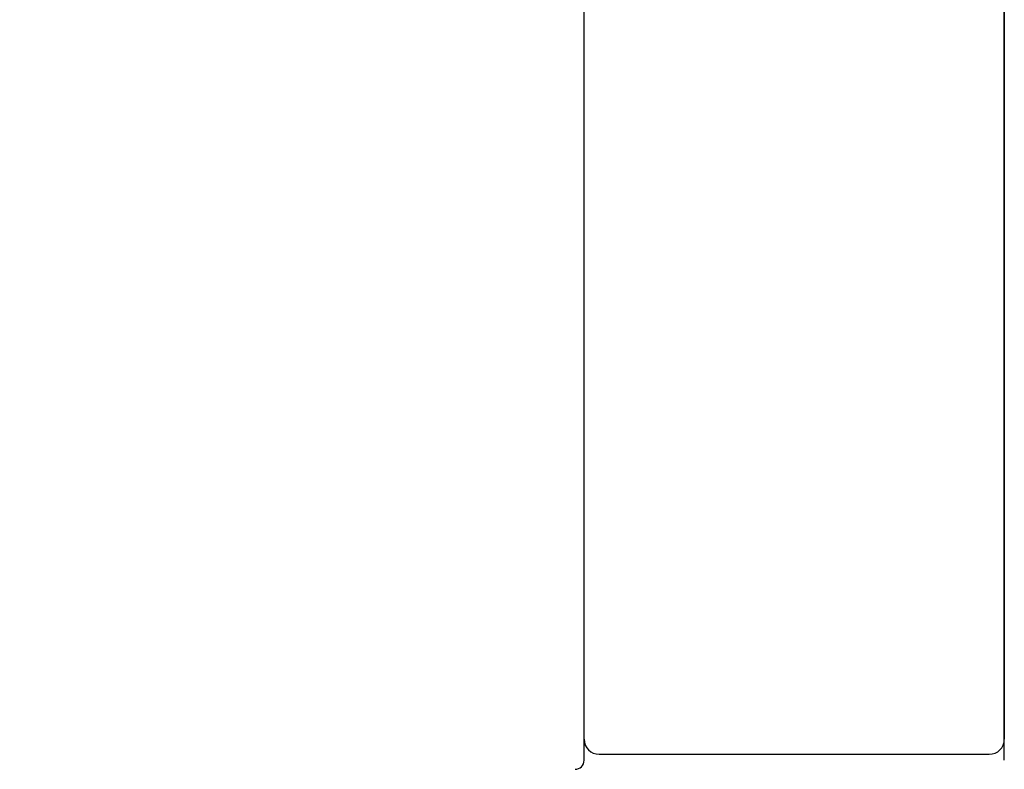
# Model space of a CAD drawing. Header units: inches. Extents: x -202 to 3216, y -974 to 737.
# Tile 45 of 54: x 341 to 374, y 192 to 217. Entities that reach past the tile are written whole.
import ezdxf

# ---------------------------------------------------------------- set-up
doc = ezdxf.new("R2010")
doc.units = ezdxf.units.IN
doc.header["$LTSCALE"] = 2
doc.header["$MEASUREMENT"] = 0
doc.layers.add('DIM', color=4, linetype='Continuous')
doc.styles.add('DIM-7', font='SIMPLEX.shx', dxfattribs={"width": 0.7, "bigfont": 'chineset.shx'})
doc.dimstyles.new('CNS', dxfattribs={"dimtxt": 3.5, "dimasz": 2.5, "dimexe": 1, "dimexo": 1.5, "dimgap": 0.09, "dimtad": 0, "dimdsep": 46, "dimtxsty": 'DIM-7', "dimcen": 0.09, "dimclrd": 1, "dimclre": 1, "dimclrt": 4, "dimadec": 0, "dimazin": 0, "dimtfac": 1, "dimtix": 1, "dimtmove": 2, "dimatfit": 3, "dimfxl": 1, "dimtvp": 0.971429, "dimtolj": 1, "dimarcsym": 0})

# ---------------------------------------------------------------- blocks, each defined once
blk = doc.blocks.new('*D5')
at = {"layer": 'DEFPOINTS', "color": 0, "transparency": 16777216}
for p in [(476.206, 192.715), (258.206, 175.215), (476.206, 143.997)]:
    blk.add_point(p, dxfattribs=at)
at = {"layer": 'DIM', "color": 7, "lineweight": -2, "transparency": 16777216}
for p, q in [((476.206, 189.715), (476.206, 141.997)), ((258.206, 172.215), (258.206, 141.997)), ((263.206, 143.997), (471.206, 143.997))]:
    blk.add_line(p, q, dxfattribs=at)
at = {"layer": 'DIM', "color": 7, "transparency": 16777216}
for points in [[(263.206, 144.83), (263.206, 143.163), (258.206, 143.997)], [(471.206, 144.83), (471.206, 143.163), (476.206, 143.997)]]:
    blk.add_solid(points, dxfattribs=at)
at = {"layer": 'DIM', "color": 7, "transparency": 16777216, "insert": (367.206, 150.797), "char_height": 7, "attachment_point": 5, "style": 'DIM-7'}
blk.add_mtext('\\A1;218', dxfattribs=at)

msp = doc.modelspace()

# ---------------------------------------------------------------- linework, layer by layer
at = {"layer": 'DIM', "color": 7}
for p, q in [((374.206, 192.515), (374.206, 266.915)), ((360.206, 193.215), (360.206, 266.215)), ((374.206, 266.215), (374.206, 193.215)), ((360.706, 192.715), (373.706, 192.715))]:
    msp.add_line(p, q, dxfattribs=at)
for centre, radius, start, end in [((360.706, 193.215), 0.5, 180, 270), ((373.706, 193.215), 0.5, 270, 0), ((359.906, 192.515), 0.3, 270, 0)]:
    msp.add_arc(centre, radius, start, end, dxfattribs=at)
msp.add_open_spline([(360.206, 192.515), (360.206, 192.626), (360.206, 192.766), (360.206, 193.414), (360.206, 194.121), (360.206, 195.998), (360.206, 197.172), (360.206, 199.886), (360.206, 201.436), (360.206, 204.934), (360.206, 206.832), (360.206, 210.893), (360.206, 213.084), (360.206, 217.628), (360.206, 219.965), (360.206, 224.769), (360.206, 227.255), (360.206, 232.149), (360.206, 234.581), (360.206, 239.415), (360.206, 241.786), (360.206, 246.3), (360.206, 248.477), (360.206, 252.585), (360.206, 254.475), (360.206, 257.936), (360.206, 259.521), (360.206, 262.249), (360.206, 263.402), (360.206, 265.286), (360.206, 266.011), (360.206, 266.663), (360.206, 266.804), (360.206, 266.915)], degree=3, knots=[0.0402065, 0.0402065, 0.0402065, 0.0402065, 0.062334, 0.062334, 0.1248225, 0.1248225, 0.187311, 0.187311, 0.2497995, 0.2497995, 0.3122879, 0.3122879, 0.3747764, 0.3747764, 0.4372649, 0.4372649, 0.4997533, 0.4997533, 0.5622418, 0.5622418, 0.6247303, 0.6247303, 0.6872188, 0.6872188, 0.7497072, 0.7497072, 0.8121957, 0.8121957, 0.8746842, 0.8746842, 0.9371727, 0.9371727, 0.9597909, 0.9597909, 0.9597909, 0.9597909], dxfattribs=at)

# ---------------------------------------------------------------- dimensions: what is measured, and where the dimension line sits
dim = msp.add_linear_dim(base=(476.206, 143.997), p1=(258.206, 175.215), p2=(476.206, 192.715), dimstyle='CNS', override={"dimscale": 2, "dimclrd": 7, "dimclre": 7, "dimclrt": 7}, dxfattribs=at)
dim.commit()
dim.dimension.update_dxf_attribs({"geometry": '*D5', "text_midpoint": (367.206, 150.797)})

doc.saveas('drawing.dxf')
